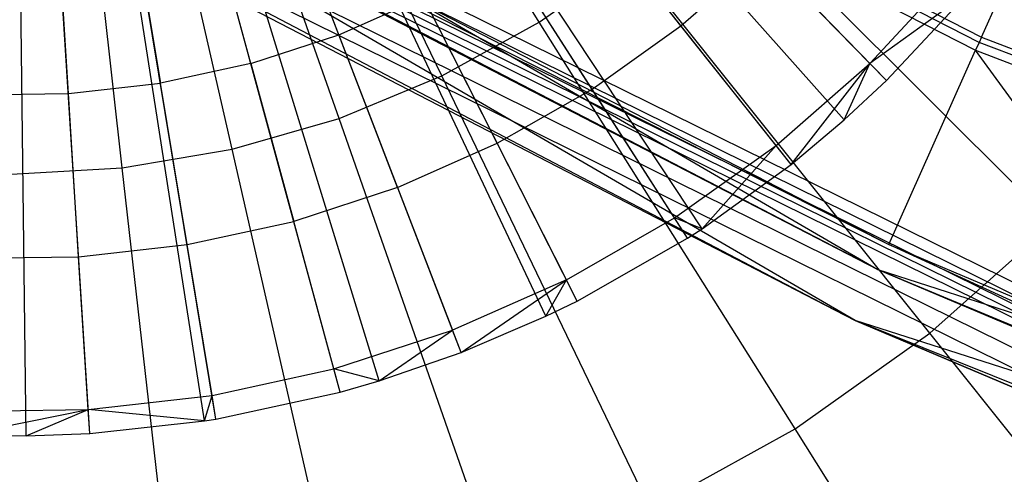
# Model space of a CAD drawing. Extents: x 0.2 to 44.2, y -21.9 to 24.
# Tile 12 of 239: x 13.562 to 15.328, y -16.259 to -15.443. Entities that reach past the tile are written whole.
import ezdxf

# ---------------------------------------------------------------- set-up
doc = ezdxf.new("R2010")
doc.units = 0
doc.header["$LTSCALE"] = 2.54
doc.layers.get('0').update_dxf_attribs({"color": 13, "linetype": 'CONTINUOUS'})

# ---------------------------------------------------------------- blocks, each defined once
blk = doc.blocks.new('GRUPUJ_2')
at = {"color": 0}
for p, q in [((11.1448, 2.6616, 7), (9.8612, 3.9799, 7.55)), ((11.1448, 2.6616, 7), (9.8612, 3.9799, 7.55)), ((11.0689, 2.591, 7), (9.8473, 3.967, 7.55)), ((11.0689, 2.591, 7), (9.8473, 3.967, 7.55)), ((10.9737, 2.5111, 7), (9.83, 3.9525, 7.55)), ((10.9737, 2.5111, 7), (9.83, 3.9525, 7.55)), ((10.7882, 2.3786, 7), (9.7962, 3.9283, 7.55)), ((10.7882, 2.3786, 7), (9.7962, 3.9283, 7.55)), ((10.8142, 2.3956, 7), (9.8009, 3.9314, 7.55)), ((10.8142, 2.3956, 7), (9.8009, 3.9314, 7.55)), ((10.5343, 2.2383, 7), (9.7499, 3.9028, 7.55)), ((10.5343, 2.2383, 7), (9.7499, 3.9028, 7.55)), ((10.5902, 2.2656, 7), (9.7601, 3.9077, 7.55)), ((10.5902, 2.2656, 7), (9.7601, 3.9077, 7.55)), ((10.3819, 2.1732, 7), (9.7222, 3.8909, 7.55)), ((10.3819, 2.1732, 7), (9.7222, 3.8909, 7.55)), ((9.9221, 2.0505, 7), (9.6384, 3.8685, 7.55)), ((9.9221, 2.0505, 7), (9.6384, 3.8685, 7.55)), ((9.9425, 2.0538, 7), (9.6421, 3.8691, 7.55)), ((9.9425, 2.0538, 7), (9.6421, 3.8691, 7.55)), ((10.1652, 2.1024, 7), (9.6827, 3.878, 7.55)), ((10.1652, 2.1024, 7), (9.6827, 3.878, 7.55)), ((10.2349, 2.1225, 7), (9.6954, 3.8817, 7.55)), ((10.2349, 2.1225, 7), (9.6954, 3.8817, 7.55)), ((9.6022, 2.0238, 7), (9.5801, 3.8637, 7.55)), ((9.6022, 2.0238, 7), (9.5801, 3.8637, 7.55)), ((9.7161, 2.0281, 7), (9.6008, 3.8644, 7.55)), ((9.7161, 2.0281, 7), (9.6008, 3.8644, 7.55)), ((10.1628, 2.7437, 7.2518), (10.0556, 3.0227, 7.3487)), ((10.1628, 2.7437, 7.2518), (10.0556, 3.0227, 7.3487)), ((10.7764, 2.7597, 7.1401), (10.5938, 2.9898, 7.2518)), ((10.7764, 2.7597, 7.1401), (10.5938, 2.9898, 7.2518)), ((10.005, 2.6921, 7.2518), (9.9266, 2.9805, 7.3487)), ((10.005, 2.6921, 7.2518), (9.9266, 2.9805, 7.3487)), ((9.794, 2.9516, 7.3487), (9.8428, 2.6568, 7.2518)), ((9.794, 2.9516, 7.3487), (9.8428, 2.6568, 7.2518)), ((9.6778, 2.638, 7.2518), (9.6591, 2.9362, 7.3487)), ((9.6778, 2.638, 7.2518), (9.6591, 2.9362, 7.3487)), ((10.6171, 2.6459, 7.1401), (10.4587, 2.8933, 7.2518)), ((10.6171, 2.6459, 7.1401), (10.4587, 2.8933, 7.2518)), ((10.7764, 2.7597, 7.1401), (10.9234, 2.889, 7.1401)), ((10.7764, 2.7597, 7.1401), (10.9234, 2.889, 7.1401)), ((11.1148, 2.6923, 7.0202), (10.9234, 2.889, 7.1401)), ((11.1148, 2.6923, 7.0202), (10.9234, 2.889, 7.1401)), ((11.1148, 2.6923, 7.0202), (11.2669, 2.8562, 7.0202)), ((11.1148, 2.6923, 7.0202), (11.2669, 2.8562, 7.0202)), ((10.1628, 2.7437, 7.2518), (10.3145, 2.811, 7.2518)), ((10.1628, 2.7437, 7.2518), (10.3145, 2.811, 7.2518)), ((10.447, 2.5489, 7.1401), (10.3145, 2.811, 7.2518)), ((10.447, 2.5489, 7.1401), (10.3145, 2.811, 7.2518)), ((11.2932, 2.8207, 7), (11.1148, 2.6923, 7.0202)), ((11.2932, 2.8207, 7), (11.1148, 2.6923, 7.0202)), ((11.1448, 2.6616, 7), (11.2932, 2.8207, 7)), ((11.1448, 2.6616, 7), (11.2932, 2.8207, 7)), ((10.6171, 2.6459, 7.1401), (10.7764, 2.7597, 7.1401)), ((10.6171, 2.6459, 7.1401), (10.7764, 2.7597, 7.1401)), ((10.947, 2.5447, 7.0202), (10.7764, 2.7597, 7.1401)), ((10.947, 2.5447, 7.0202), (10.7764, 2.7597, 7.1401)), ((10.005, 2.6921, 7.2518), (10.1628, 2.7437, 7.2518)), ((10.005, 2.6921, 7.2518), (10.1628, 2.7437, 7.2518)), ((10.2681, 2.4695, 7.1401), (10.1628, 2.7437, 7.2518)), ((10.2681, 2.4695, 7.1401), (10.1628, 2.7437, 7.2518)), ((10.005, 2.6921, 7.2518), (9.8428, 2.6568, 7.2518)), ((10.005, 2.6921, 7.2518), (9.8428, 2.6568, 7.2518)), ((10.005, 2.6921, 7.2518), (10.082, 2.4087, 7.1401)), ((10.005, 2.6921, 7.2518), (10.082, 2.4087, 7.1401)), ((10.947, 2.5447, 7.0202), (11.1148, 2.6923, 7.0202)), ((10.947, 2.5447, 7.0202), (11.1148, 2.6923, 7.0202)), ((10.9737, 2.5111, 7), (11.1148, 2.6923, 7.0202)), ((10.9737, 2.5111, 7), (11.1148, 2.6923, 7.0202)), ((11.0689, 2.591, 7), (11.1148, 2.6923, 7.0202)), ((11.0689, 2.591, 7), (11.1148, 2.6923, 7.0202)), ((11.1448, 2.6616, 7), (11.1148, 2.6923, 7.0202)), ((11.1448, 2.6616, 7), (11.1148, 2.6923, 7.0202)), ((9.6778, 2.638, 7.2518), (9.8428, 2.6568, 7.2518)), ((9.6778, 2.638, 7.2518), (9.8428, 2.6568, 7.2518)), ((9.8907, 2.367, 7.1401), (9.8428, 2.6568, 7.2518)), ((9.8907, 2.367, 7.1401), (9.8428, 2.6568, 7.2518)), ((11.0689, 2.591, 7), (11.1448, 2.6616, 7)), ((11.0689, 2.591, 7), (11.1448, 2.6616, 7)), ((9.5118, 2.636, 7.2518), (9.6778, 2.638, 7.2518)), ((9.5118, 2.636, 7.2518), (9.6778, 2.638, 7.2518)), ((9.6962, 2.3448, 7.1401), (9.6778, 2.638, 7.2518)), ((9.6962, 2.3448, 7.1401), (9.6778, 2.638, 7.2518)), ((10.447, 2.5489, 7.1401), (10.6171, 2.6459, 7.1401)), ((10.447, 2.5489, 7.1401), (10.6171, 2.6459, 7.1401)), ((10.765, 2.4148, 7.0202), (10.6171, 2.6459, 7.1401)), ((10.765, 2.4148, 7.0202), (10.6171, 2.6459, 7.1401)), ((10.9737, 2.5111, 7), (11.0689, 2.591, 7)), ((10.9737, 2.5111, 7), (11.0689, 2.591, 7)), ((10.2681, 2.4695, 7.1401), (10.447, 2.5489, 7.1401)), ((10.2681, 2.4695, 7.1401), (10.447, 2.5489, 7.1401)), ((10.5708, 2.3039, 7.0202), (10.447, 2.5489, 7.1401)), ((10.5708, 2.3039, 7.0202), (10.447, 2.5489, 7.1401)), ((10.765, 2.4148, 7.0202), (10.947, 2.5447, 7.0202)), ((10.765, 2.4148, 7.0202), (10.947, 2.5447, 7.0202)), ((10.8142, 2.3956, 7), (10.947, 2.5447, 7.0202)), ((10.8142, 2.3956, 7), (10.947, 2.5447, 7.0202)), ((10.9737, 2.5111, 7), (10.947, 2.5447, 7.0202)), ((10.9737, 2.5111, 7), (10.947, 2.5447, 7.0202)), ((10.8142, 2.3956, 7), (10.9737, 2.5111, 7)), ((10.8142, 2.3956, 7), (10.9737, 2.5111, 7)), ((10.2681, 2.4695, 7.1401), (10.082, 2.4087, 7.1401)), ((10.2681, 2.4695, 7.1401), (10.082, 2.4087, 7.1401)), ((10.2681, 2.4695, 7.1401), (10.3665, 2.2133, 7.0202)), ((10.2681, 2.4695, 7.1401), (10.3665, 2.2133, 7.0202)), ((9.8907, 2.367, 7.1401), (10.082, 2.4087, 7.1401)), ((9.8907, 2.367, 7.1401), (10.082, 2.4087, 7.1401)), ((10.154, 2.1438, 7.0202), (10.082, 2.4087, 7.1401)), ((10.154, 2.1438, 7.0202), (10.082, 2.4087, 7.1401)), ((10.5708, 2.3039, 7.0202), (10.765, 2.4148, 7.0202)), ((10.5708, 2.3039, 7.0202), (10.765, 2.4148, 7.0202)), ((10.7882, 2.3786, 7), (10.765, 2.4148, 7.0202)), ((10.8142, 2.3956, 7), (10.765, 2.4148, 7.0202)), ((10.7882, 2.3786, 7), (10.765, 2.4148, 7.0202)), ((10.8142, 2.3956, 7), (10.765, 2.4148, 7.0202)), ((10.7882, 2.3786, 7), (10.8142, 2.3956, 7)), ((10.7882, 2.3786, 7), (10.8142, 2.3956, 7)), ((9.6962, 2.3448, 7.1401), (9.8907, 2.367, 7.1401)), ((9.6962, 2.3448, 7.1401), (9.8907, 2.367, 7.1401)), ((9.9355, 2.0962, 7.0202), (9.8907, 2.367, 7.1401)), ((9.9355, 2.0962, 7.0202), (9.8907, 2.367, 7.1401)), ((10.5902, 2.2656, 7), (10.7882, 2.3786, 7)), ((10.5902, 2.2656, 7), (10.7882, 2.3786, 7)), ((9.5004, 2.3425, 7.1401), (9.6962, 2.3448, 7.1401)), ((9.5004, 2.3425, 7.1401), (9.6962, 2.3448, 7.1401)), ((9.7134, 2.0709, 7.0202), (9.6962, 2.3448, 7.1401)), ((9.7134, 2.0709, 7.0202), (9.6962, 2.3448, 7.1401)), ((10.5708, 2.3039, 7.0202), (10.3665, 2.2133, 7.0202)), ((10.5708, 2.3039, 7.0202), (10.3665, 2.2133, 7.0202)), ((10.3819, 2.1732, 7), (10.5708, 2.3039, 7.0202)), ((10.3819, 2.1732, 7), (10.5708, 2.3039, 7.0202)), ((10.5343, 2.2383, 7), (10.5708, 2.3039, 7.0202)), ((10.5343, 2.2383, 7), (10.5708, 2.3039, 7.0202)), ((10.5902, 2.2656, 7), (10.5708, 2.3039, 7.0202)), ((10.5902, 2.2656, 7), (10.5708, 2.3039, 7.0202)), ((10.5343, 2.2383, 7), (10.5902, 2.2656, 7)), ((10.5343, 2.2383, 7), (10.5902, 2.2656, 7)), ((10.3819, 2.1732, 7), (10.5343, 2.2383, 7)), ((10.3819, 2.1732, 7), (10.5343, 2.2383, 7)), ((10.154, 2.1438, 7.0202), (10.3665, 2.2133, 7.0202)), ((10.154, 2.1438, 7.0202), (10.3665, 2.2133, 7.0202)), ((10.2349, 2.1225, 7), (10.3665, 2.2133, 7.0202)), ((10.2349, 2.1225, 7), (10.3665, 2.2133, 7.0202)), ((10.3819, 2.1732, 7), (10.3665, 2.2133, 7.0202)), ((10.3819, 2.1732, 7), (10.3665, 2.2133, 7.0202)), ((10.2349, 2.1225, 7), (10.3819, 2.1732, 7)), ((10.2349, 2.1225, 7), (10.3819, 2.1732, 7)), ((9.9355, 2.0962, 7.0202), (10.154, 2.1438, 7.0202)), ((9.9355, 2.0962, 7.0202), (10.154, 2.1438, 7.0202)), ((10.1652, 2.1024, 7), (10.154, 2.1438, 7.0202)), ((10.2349, 2.1225, 7), (10.154, 2.1438, 7.0202)), ((10.2349, 2.1225, 7), (10.154, 2.1438, 7.0202)), ((10.1652, 2.1024, 7), (10.154, 2.1438, 7.0202)), ((10.1652, 2.1024, 7), (10.2349, 2.1225, 7)), ((10.1652, 2.1024, 7), (10.2349, 2.1225, 7)), ((9.9425, 2.0538, 7), (10.1652, 2.1024, 7)), ((9.9425, 2.0538, 7), (10.1652, 2.1024, 7)), ((9.7134, 2.0709, 7.0202), (9.9355, 2.0962, 7.0202)), ((9.7134, 2.0709, 7.0202), (9.9355, 2.0962, 7.0202)), ((9.9221, 2.0505, 7), (9.9355, 2.0962, 7.0202)), ((9.9221, 2.0505, 7), (9.9355, 2.0962, 7.0202)), ((9.9425, 2.0538, 7), (9.9355, 2.0962, 7.0202)), ((9.9425, 2.0538, 7), (9.9355, 2.0962, 7.0202)), ((9.4882, 2.0253, 7), (9.7134, 2.0709, 7.0202)), ((9.4882, 2.0253, 7), (9.7134, 2.0709, 7.0202)), ((9.4898, 2.0682, 7.0202), (9.7134, 2.0709, 7.0202)), ((9.4898, 2.0682, 7.0202), (9.7134, 2.0709, 7.0202)), ((9.6022, 2.0238, 7), (9.7134, 2.0709, 7.0202)), ((9.6022, 2.0238, 7), (9.7134, 2.0709, 7.0202)), ((9.9221, 2.0505, 7), (9.7134, 2.0709, 7.0202)), ((9.7161, 2.0281, 7), (9.7134, 2.0709, 7.0202)), ((9.7161, 2.0281, 7), (9.7134, 2.0709, 7.0202)), ((9.9221, 2.0505, 7), (9.7134, 2.0709, 7.0202)), ((9.7161, 2.0281, 7), (9.9221, 2.0505, 7)), ((9.7161, 2.0281, 7), (9.9221, 2.0505, 7)), ((9.9221, 2.0505, 7), (9.9425, 2.0538, 7)), ((9.9221, 2.0505, 7), (9.9425, 2.0538, 7)), ((9.4882, 2.0253, 7), (9.6022, 2.0238, 7)), ((9.4882, 2.0253, 7), (9.6022, 2.0238, 7)), ((9.6022, 2.0238, 7), (9.7161, 2.0281, 7)), ((9.6022, 2.0238, 7), (9.7161, 2.0281, 7))]:
    blk.add_line(p, q, dxfattribs=at)
blk = doc.blocks.new('KARO-10934_STL')
at = {"color": 0}
for p, q in [((11.8501, -13.997, 124.285), (15.1007, -15.8915, 124.285)), ((11.8501, -13.997, 124.285), (15.1007, -15.8915, 124.285)), ((15.06, -15.9829, 124.285), (11.7907, -14.0774, 124.285)), ((15.06, -15.9829, 126.1525), (11.7907, -14.0774, 124.285)), ((15.06, -15.9829, 124.285), (11.7907, -14.0774, 124.285)), ((15.06, -15.9829, 126.1525), (11.7907, -14.0774, 124.285)), ((15.2825, -15.4837, 126.1818), (13.6489, -14.6466, 126.1818)), ((15.2825, -15.4837, 126.1818), (13.6489, -14.6466, 126.1818)), ((13.6541, -14.6377, 126.1649), (15.2867, -15.4743, 126.1649)), ((13.6541, -14.6377, 126.1649), (15.2867, -15.4743, 126.1649)), ((13.641, -14.6602, 126.1937), (15.2761, -15.498, 126.1937)), ((13.641, -14.6602, 126.1937), (15.2761, -15.498, 126.1937)), ((13.3305, -14.9197, 126.3025), (15.7118, -16.0965, 126.3025)), ((13.3305, -14.9197, 126.3025), (15.7118, -16.0965, 126.3025)), ((13.3206, -14.9365, 126.1984), (15.7045, -16.1147, 126.1984)), ((13.3206, -14.9365, 126.1984), (15.7045, -16.1147, 126.1984)), ((13.3206, -14.9365, 126.1984), (15.1206, -15.8468, 126.2025)), ((13.3206, -14.9365, 126.1984), (15.1206, -15.8468, 126.2025)), ((13.3302, -14.9203, 126.2025), (15.1206, -15.8468, 126.2025)), ((13.3302, -14.9203, 126.2025), (15.1206, -15.8468, 126.2025)), ((15.6986, -16.1294, 126.1875), (13.3125, -14.9502, 126.1875)), ((15.6986, -16.1294, 126.1875), (13.3125, -14.9502, 126.1875)), ((13.3013, -14.969, 126.291), (15.6904, -16.1497, 126.291)), ((13.3013, -14.969, 126.291), (15.6904, -16.1497, 126.291)), ((13.3052, -14.9625, 126.1525), (15.1007, -15.8915, 124.285)), ((13.3052, -14.9625, 126.1525), (15.1007, -15.8915, 126.1525)), ((13.3052, -14.9625, 126.1525), (15.1007, -15.8915, 124.285)), ((13.3052, -14.9625, 126.1525), (15.1007, -15.8915, 126.1525)), ((15.6946, -16.1392, 126.1714), (13.3071, -14.9593, 126.1714)), ((15.6946, -16.1392, 126.1714), (13.3071, -14.9593, 126.1714)), ((15.1007, -15.8915, 126.1525), (13.3071, -14.9593, 126.1714)), ((15.1007, -15.8915, 126.1525), (13.3071, -14.9593, 126.1714)), ((13.2765, -15.0107, 126.2584), (15.6723, -16.1948, 126.2584)), ((13.2765, -15.0107, 126.2584), (15.6723, -16.1948, 126.2584)), ((13.2599, -15.0386, 126.2098), (15.6602, -16.2249, 126.2098)), ((13.2599, -15.0386, 126.2098), (15.6602, -16.2249, 126.2098)), ((13.2599, -15.0386, 126.2098), (15.06, -15.9829, 126.1525)), ((13.2599, -15.0386, 126.2098), (15.06, -15.9829, 126.1525)), ((13.2541, -15.0484, 126.1525), (15.06, -15.9829, 126.1525)), ((13.2541, -15.0484, 126.1525), (15.06, -15.9829, 126.1525)), ((15.2867, -15.4743, 126.1649), (15.3284, -15.3807, 125.9865)), ((15.2867, -15.4743, 126.1649), (15.3284, -15.3807, 125.9865)), ((15.2825, -15.4837, 126.1818), (15.2761, -15.498, 126.1937)), ((15.2825, -15.4837, 126.1818), (15.2761, -15.498, 126.1937)), ((15.2867, -15.4743, 126.1649), (15.2825, -15.4837, 126.1818)), ((15.2867, -15.4743, 126.1649), (15.2825, -15.4837, 126.1818)), ((16.9971, -16.1393, 126.1818), (15.2825, -15.4837, 126.1818)), ((16.9971, -16.1393, 126.1818), (15.2825, -15.4837, 126.1818)), ((15.2867, -15.4743, 126.1649), (17.0002, -16.1295, 126.1649)), ((15.2867, -15.4743, 126.1649), (17.0002, -16.1295, 126.1649)), ((15.1206, -15.8468, 126.2025), (15.2761, -15.498, 126.1937)), ((15.1206, -15.8468, 126.2025), (15.2761, -15.498, 126.1937)), ((15.7115, -16.0972, 126.2025), (15.2761, -15.498, 126.1937)), ((15.2761, -15.498, 126.1937), (16.9923, -16.1542, 126.1937)), ((15.7115, -16.0972, 126.2025), (15.2761, -15.498, 126.1937)), ((15.2761, -15.498, 126.1937), (16.9923, -16.1542, 126.1937)), ((15.7045, -16.1147, 126.1984), (15.1206, -15.8468, 126.2025)), ((15.1206, -15.8468, 126.2025), (15.7115, -16.0972, 126.2025)), ((15.7045, -16.1147, 126.1984), (15.1206, -15.8468, 126.2025)), ((15.1206, -15.8468, 126.2025), (15.7115, -16.0972, 126.2025)), ((15.1007, -15.8915, 124.285), (18.6825, -17.043, 124.285)), ((15.1007, -15.8915, 126.1525), (15.1007, -15.8915, 124.285)), ((15.1007, -15.8915, 126.1525), (15.1007, -15.8915, 124.285)), ((15.1007, -15.8915, 126.1525), (15.6933, -16.1427, 126.1525)), ((15.6933, -16.1427, 126.1525), (15.1007, -15.8915, 124.285)), ((15.6933, -16.1427, 126.1525), (15.1007, -15.8915, 124.285)), ((15.1007, -15.8915, 124.285), (18.6825, -17.043, 124.285)), ((15.1007, -15.8915, 126.1525), (15.6933, -16.1427, 126.1525)), ((15.1007, -15.8915, 126.1525), (15.6946, -16.1392, 126.1714)), ((15.1007, -15.8915, 126.1525), (15.6946, -16.1392, 126.1714)), ((18.6624, -17.141, 124.285), (15.06, -15.9829, 124.285)), ((15.06, -15.9829, 126.1525), (15.6559, -16.2355, 126.1525)), ((15.6602, -16.2249, 126.2098), (15.06, -15.9829, 126.1525)), ((15.6602, -16.2249, 126.2098), (15.06, -15.9829, 126.1525)), ((15.6559, -16.2355, 126.1525), (15.06, -15.9829, 124.285)), ((18.6624, -17.141, 124.285), (15.06, -15.9829, 124.285)), ((15.6559, -16.2355, 126.1525), (15.06, -15.9829, 124.285)), ((15.06, -15.9829, 126.1525), (15.6559, -16.2355, 126.1525)), ((15.06, -15.9829, 126.1525), (15.06, -15.9829, 124.285)), ((15.06, -15.9829, 126.1525), (15.06, -15.9829, 124.285))]:
    blk.add_line(p, q, dxfattribs=at)
blk.add_blockref('GRUPUJ_2', (3.9714, -18.2138, 12.8689), dxfattribs=at)
blk = doc.blocks.new('GRUPUJ_1')
at = {"color": 0}
for p, q in [((14.2715, 6.4927, 3.1418), (13.801, 7.2416, 2.9916)), ((14.2715, 6.4927, 3.1418), (13.801, 7.2416, 2.9916)), ((14.2715, 6.4927, 18.7407), (13.801, 7.2416, 18.891)), ((14.2715, 6.4927, 18.7407), (13.801, 7.2416, 18.891)), ((14.0968, 6.3961, 3.1418), (13.7131, 7.193, 2.9916)), ((14.0968, 6.3961, 3.1418), (13.7131, 7.193, 2.9916)), ((14.0968, 6.3961, 18.7407), (13.7131, 7.193, 18.891)), ((14.0968, 6.3961, 18.7407), (13.7131, 7.193, 18.891)), ((13.9124, 6.3197, 3.1418), (13.6203, 7.1545, 2.9916)), ((13.9124, 6.3197, 3.1418), (13.6203, 7.1545, 2.9916)), ((13.9124, 6.3197, 18.7407), (13.6203, 7.1545, 18.891)), ((13.9124, 6.3197, 18.7407), (13.6203, 7.1545, 18.891)), ((13.7206, 6.2645, 3.1418), (13.5237, 7.1267, 2.9916)), ((13.7206, 6.2645, 3.1418), (13.5237, 7.1267, 2.9916)), ((13.7206, 6.2645, 18.7407), (13.5237, 7.1267, 18.891)), ((13.7206, 6.2645, 18.7407), (13.5237, 7.1267, 18.891)), ((13.5237, 6.231, 3.1418), (13.4247, 7.1099, 2.9916)), ((13.5237, 6.231, 3.1418), (13.4247, 7.1099, 2.9916)), ((13.5237, 6.231, 18.7407), (13.4247, 7.1099, 18.891)), ((13.5237, 6.231, 18.7407), (13.4247, 7.1099, 18.891)), ((15.1928, 6.1317, 3.3902), (14.5832, 6.7412, 3.1418)), ((15.1928, 6.1317, 3.3902), (14.5832, 6.7412, 3.1418)), ((15.1928, 6.1317, 18.4923), (14.5832, 6.7412, 18.7407)), ((15.1928, 6.1317, 18.4923), (14.5832, 6.7412, 18.7407)), ((14.2715, 6.4927, 3.1418), (14.4343, 6.6082, 3.1418)), ((14.2715, 6.4927, 3.1418), (14.4343, 6.6082, 3.1418)), ((14.2715, 6.4927, 18.7407), (14.4343, 6.6082, 18.7407)), ((14.2715, 6.4927, 18.7407), (14.4343, 6.6082, 18.7407)), ((14.9718, 5.9342, 3.3902), (14.4343, 6.6082, 3.1418)), ((14.9718, 5.9342, 3.3902), (14.4343, 6.6082, 3.1418)), ((14.9718, 5.9342, 18.4923), (14.4343, 6.6082, 18.7407)), ((14.9718, 5.9342, 18.4923), (14.4343, 6.6082, 18.7407)), ((14.0968, 6.3961, 3.1418), (14.2715, 6.4927, 3.1418)), ((14.0968, 6.3961, 3.1418), (14.2715, 6.4927, 3.1418)), ((14.0968, 6.3961, 18.7407), (14.2715, 6.4927, 18.7407)), ((14.0968, 6.3961, 18.7407), (14.2715, 6.4927, 18.7407)), ((14.7302, 5.7628, 3.3902), (14.2715, 6.4927, 3.1418)), ((14.7302, 5.7628, 3.3902), (14.2715, 6.4927, 3.1418)), ((14.7302, 5.7628, 18.4923), (14.2715, 6.4927, 18.7407)), ((14.7302, 5.7628, 18.4923), (14.2715, 6.4927, 18.7407)), ((13.9124, 6.3197, 3.1418), (14.0968, 6.3961, 3.1418)), ((13.9124, 6.3197, 3.1418), (14.0968, 6.3961, 3.1418)), ((13.9124, 6.3197, 18.7407), (14.0968, 6.3961, 18.7407)), ((13.9124, 6.3197, 18.7407), (14.0968, 6.3961, 18.7407)), ((14.4708, 5.6194, 3.3902), (14.0968, 6.3961, 3.1418)), ((14.4708, 5.6194, 3.3902), (14.0968, 6.3961, 3.1418)), ((14.4708, 5.6194, 18.4923), (14.0968, 6.3961, 18.7407)), ((14.4708, 5.6194, 18.4923), (14.0968, 6.3961, 18.7407)), ((13.7206, 6.2645, 3.1418), (13.9124, 6.3197, 3.1418)), ((13.7206, 6.2645, 3.1418), (13.9124, 6.3197, 3.1418)), ((13.7206, 6.2645, 18.7407), (13.9124, 6.3197, 18.7407)), ((13.7206, 6.2645, 18.7407), (13.9124, 6.3197, 18.7407)), ((14.1971, 5.506, 3.3902), (13.9124, 6.3197, 3.1418)), ((14.1971, 5.506, 3.3902), (13.9124, 6.3197, 3.1418)), ((14.1971, 5.506, 18.4923), (13.9124, 6.3197, 18.7407)), ((14.1971, 5.506, 18.4923), (13.9124, 6.3197, 18.7407)), ((13.5237, 6.231, 3.1418), (13.7206, 6.2645, 3.1418)), ((13.5237, 6.231, 3.1418), (13.7206, 6.2645, 3.1418)), ((13.5237, 6.231, 18.7407), (13.7206, 6.2645, 18.7407)), ((13.5237, 6.231, 18.7407), (13.7206, 6.2645, 18.7407)), ((13.9124, 5.424, 3.3902), (13.7206, 6.2645, 3.1418)), ((13.9124, 5.424, 3.3902), (13.7206, 6.2645, 3.1418)), ((13.9124, 5.424, 18.4923), (13.7206, 6.2645, 18.7407)), ((13.9124, 5.424, 18.4923), (13.7206, 6.2645, 18.7407)), ((13.3244, 6.2198, 3.1418), (13.5237, 6.231, 3.1418)), ((13.3244, 6.2198, 3.1418), (13.5237, 6.231, 3.1418)), ((13.3244, 6.2198, 18.7407), (13.5237, 6.231, 18.7407)), ((13.3244, 6.2198, 18.7407), (13.5237, 6.231, 18.7407)), ((13.6203, 5.3744, 3.3902), (13.5237, 6.231, 3.1418)), ((13.6203, 5.3744, 3.3902), (13.5237, 6.231, 3.1418)), ((13.6203, 5.3744, 18.4923), (13.5237, 6.231, 18.7407)), ((13.6203, 5.3744, 18.4923), (13.5237, 6.231, 18.7407)), ((14.9718, 5.9342, 3.3902), (15.1928, 6.1317, 3.3902)), ((14.9718, 5.9342, 3.3902), (15.1928, 6.1317, 3.3902)), ((14.9718, 5.9342, 18.4923), (15.1928, 6.1317, 18.4923)), ((14.9718, 5.9342, 18.4923), (15.1928, 6.1317, 18.4923)), ((14.7302, 5.7628, 3.3902), (14.9718, 5.9342, 3.3902)), ((14.7302, 5.7628, 3.3902), (14.9718, 5.9342, 3.3902)), ((14.7302, 5.7628, 18.4923), (14.9718, 5.9342, 18.4923)), ((14.7302, 5.7628, 18.4923), (14.9718, 5.9342, 18.4923)), ((15.4886, 5.2862, 3.7335), (14.9718, 5.9342, 3.3902)), ((15.4886, 5.2862, 3.7335), (14.9718, 5.9342, 3.3902)), ((15.4886, 5.2862, 18.149), (14.9718, 5.9342, 18.4923)), ((15.4886, 5.2862, 18.149), (14.9718, 5.9342, 18.4923)), ((14.4708, 5.6194, 3.3902), (14.7302, 5.7628, 3.3902)), ((14.4708, 5.6194, 3.3902), (14.7302, 5.7628, 3.3902)), ((14.4708, 5.6194, 18.4923), (14.7302, 5.7628, 18.4923)), ((14.4708, 5.6194, 18.4923), (14.7302, 5.7628, 18.4923)), ((15.1711, 5.061, 3.7335), (14.7302, 5.7628, 3.3902)), ((15.1711, 5.061, 3.7335), (14.7302, 5.7628, 3.3902)), ((15.1711, 5.061, 18.149), (14.7302, 5.7628, 18.4923)), ((15.1711, 5.061, 18.149), (14.7302, 5.7628, 18.4923))]:
    blk.add_line(p, q, dxfattribs=at)
blk = doc.blocks.new('GRUPUJ_3')
at = {"color": 0}
for name, p in [('GRUPUJ_1', (0, 0)), ('KARO-10934_STL', (-0.2222, 21.9402, -1.2505))]:
    blk.add_blockref(name, p, dxfattribs=at)

msp = doc.modelspace()

# ---------------------------------------------------------------- block references
at = {"color": 0}
msp.add_blockref('GRUPUJ_3', (0.2222, -21.9402, 1.2505), dxfattribs=at)

doc.saveas('drawing.dxf')
